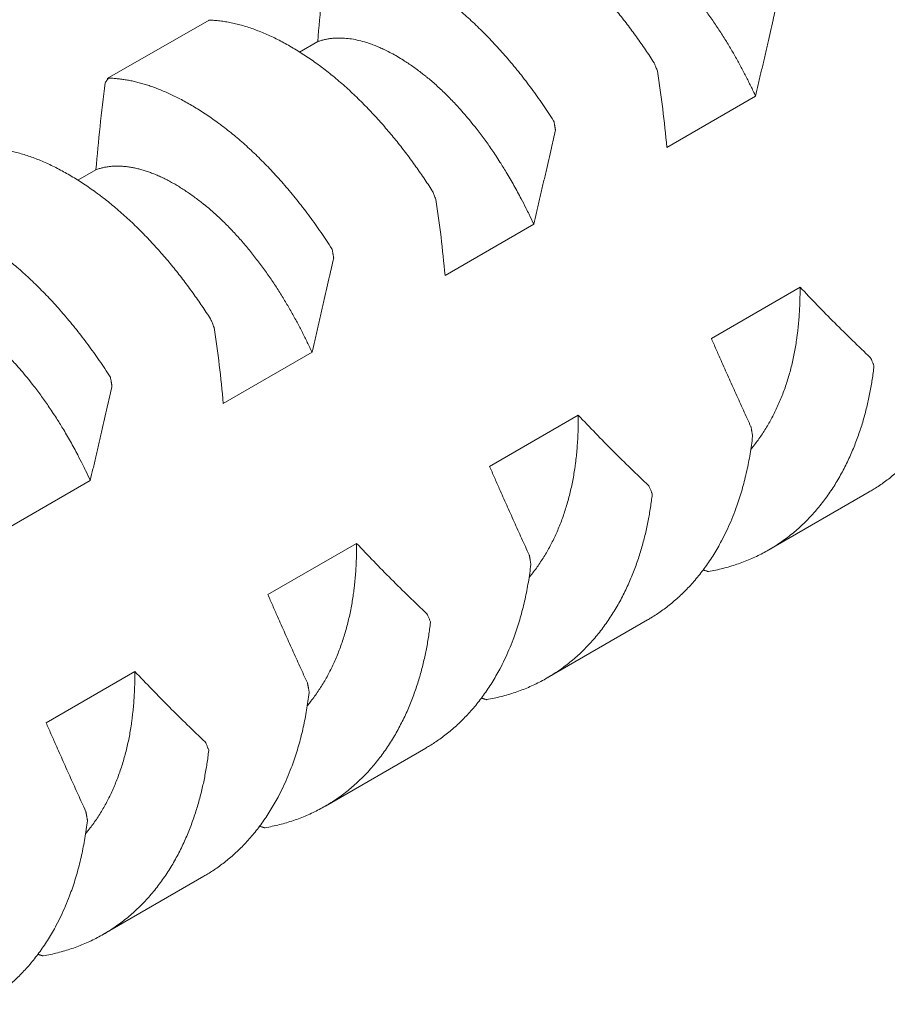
# Model space of a CAD drawing. Header units: millimetres. Extents: x 0 to 594, y 0 to 420.
# Tile 76 of 83: x 505.76 to 511.29, y 367.92 to 374.2. Entities that reach past the tile are written whole.
import ezdxf

# ---------------------------------------------------------------- set-up
doc = ezdxf.new("R2010")
doc.units = ezdxf.units.MM
doc.linetypes.add('K5LT_THIN', pattern=[0])
doc.layers.add('Системный слой', color=7, linetype='Continuous')

# ---------------------------------------------------------------- blocks, each defined once
blk = doc.blocks.new('U3')
at = {"layer": 'Системный слой', "color": 7, "linetype": 'K5LT_THIN', "lineweight": 18}
for p, q in [((506.3183, 373.8248), (506.9675, 374.1971)), ((507.6601, 374.0603), (507.5448, 373.9938)), ((509.8866, 373.3862), (510.4523, 373.7128)), ((506.2458, 373.2438), (506.1306, 373.1773)), ((508.4724, 372.5697), (509.038, 372.8963)), ((510.7363, 372.4952), (510.1706, 372.1686)), ((507.0581, 371.7532), (507.6238, 372.0798)), ((509.3221, 371.6787), (508.7564, 371.3521)), ((505.6439, 370.9367), (506.2096, 371.2633)), ((510.5372, 370.8207), (511.1773, 371.1903)), ((507.9079, 370.8622), (507.3422, 370.5356)), ((509.123, 370.0042), (509.763, 370.3738)), ((506.4937, 370.0457), (505.928, 369.7191)), ((507.7088, 369.1877), (508.3488, 369.5573)), ((506.2946, 368.3712), (506.9346, 368.7408))]:
    blk.add_line(p, q, dxfattribs=at)
for points, knots in [([(508.3818, 375.0136), (508.3931, 375.0133), (508.416, 375.0121), (508.451, 375.0087), (508.4866, 375.0037), (508.5228, 374.9971), (508.5597, 374.9888), (508.597, 374.9788), (508.6348, 374.9671), (508.673, 374.9539), (508.7115, 374.939), (508.7503, 374.9226), (508.7893, 374.9047), (508.8285, 374.8853), (508.8677, 374.8644), (508.9071, 374.842), (508.9465, 374.8183), (508.9859, 374.7933), (509.0251, 374.7671), (509.0609, 374.7419), (509.0868, 374.7229), (509.1127, 374.7036), (509.1418, 374.6812), (509.1805, 374.6499), (509.2189, 374.6174), (509.2571, 374.5838), (509.2948, 374.5491), (509.3321, 374.5135), (509.3688, 374.477), (509.4046, 374.44), (509.4397, 374.4025), (509.474, 374.3647), (509.5075, 374.3264), (509.5401, 374.2879), (509.5721, 374.249), (509.6034, 374.2097), (509.6341, 374.17), (509.6641, 374.1301), (509.6934, 374.0898), (509.7222, 374.0494), (509.7503, 374.0086), (509.7779, 373.9675), (509.796, 373.9398), (509.805, 373.9259)], [0, 0, 0, 0, 0.02634, 0.052775, 0.079301, 0.105956, 0.132697, 0.159533, 0.186399, 0.213258, 0.240091, 0.266892, 0.293663, 0.320386, 0.347081, 0.373754, 0.400414, 0.427032, 0.453584, 0.479965, 0.499737, 0.506229, 0.532478, 0.558829, 0.585011, 0.611012, 0.636668, 0.662151, 0.687116, 0.711701, 0.735673, 0.75939, 0.782546, 0.805391, 0.827824, 0.850167, 0.872198, 0.894026, 0.915535, 0.936929, 0.958083, 0.979105, 1, 1, 1, 1]), ([(509.0743, 374.8768), (509.0813, 374.8793), (509.0956, 374.884), (509.1176, 374.8897), (509.1402, 374.8942), (509.1634, 374.8973), (509.1872, 374.8993), (509.2116, 374.8999), (509.2365, 374.8992), (509.2618, 374.8973), (509.2876, 374.894), (509.3139, 374.8895), (509.3405, 374.8836), (509.3675, 374.8765), (509.3948, 374.8681), (509.4224, 374.8585), (509.4503, 374.8476), (509.4785, 374.8355), (509.5068, 374.8222), (509.5354, 374.8078), (509.564, 374.7922), (509.5928, 374.7755), (509.6215, 374.7578), (509.6503, 374.7391), (509.679, 374.7193), (509.7076, 374.6987), (509.7357, 374.6775), (509.7547, 374.6626), (509.7737, 374.6473), (509.7932, 374.6313), (509.8217, 374.6066), (509.8504, 374.5808), (509.8791, 374.5537), (509.9077, 374.5256), (509.9362, 374.4964), (509.9644, 374.4663), (509.9923, 374.4353), (510.0198, 374.4037), (510.0468, 374.3715), (510.0732, 374.3388), (510.0991, 374.3056), (510.1243, 374.2722), (510.149, 374.2384), (510.173, 374.2044), (510.1964, 374.1703), (510.219, 374.1363), (510.2409, 374.1024), (510.2619, 374.0687), (510.2823, 374.0353), (510.3018, 374.0022), (510.3208, 373.9694), (510.3391, 373.9367), (510.3568, 373.9042), (510.374, 373.8719), (510.3906, 373.8399), (510.4067, 373.808), (510.4223, 373.7763), (510.4375, 373.7446), (510.4474, 373.7234), (510.4523, 373.7128)], [0, 0, 0, 0, 0.019523, 0.039003, 0.058455, 0.077893, 0.097344, 0.116789, 0.136218, 0.15561, 0.174983, 0.194331, 0.213659, 0.232954, 0.252243, 0.271527, 0.290806, 0.310075, 0.329351, 0.348615, 0.367854, 0.387025, 0.406147, 0.425188, 0.44418, 0.463093, 0.48194, 0.49977, 0.500697, 0.519472, 0.538386, 0.557445, 0.576579, 0.595704, 0.614745, 0.6337, 0.652425, 0.670972, 0.689214, 0.70731, 0.725069, 0.742625, 0.759889, 0.777064, 0.79388, 0.810435, 0.826538, 0.842454, 0.857903, 0.873075, 0.887885, 0.902604, 0.917045, 0.931295, 0.94526, 0.959129, 0.972826, 0.986447, 1, 1, 1, 1]), ([(509.1649, 373.5563), (509.1535, 373.574), (509.1306, 373.6089), (509.0956, 373.6604), (509.06, 373.7111), (509.0238, 373.7608), (508.987, 373.8097), (508.9496, 373.8575), (508.9118, 373.9042), (508.8736, 373.9496), (508.8351, 373.9938), (508.7963, 374.0366), (508.7573, 374.078), (508.7182, 374.118), (508.6789, 374.1566), (508.6395, 374.1937), (508.6001, 374.2293), (508.5608, 374.2633), (508.5216, 374.2957), (508.4857, 374.324), (508.4598, 374.3436), (508.4339, 374.3628), (508.4049, 374.3837), (508.3662, 374.4102), (508.3277, 374.4354), (508.2896, 374.459), (508.2518, 374.4812), (508.2145, 374.5019), (508.1779, 374.521), (508.142, 374.5385), (508.1069, 374.5545), (508.0726, 374.5689), (508.0391, 374.582), (508.0065, 374.5936), (507.9745, 374.6039), (507.9432, 374.613), (507.9125, 374.6208), (507.8826, 374.6275), (507.8532, 374.633), (507.8244, 374.6374), (507.7963, 374.6407), (507.7687, 374.6429), (507.7506, 374.6438), (507.7416, 374.644)], [0, 0, 0, 0, 0.02634, 0.052775, 0.079301, 0.105956, 0.132697, 0.159533, 0.186399, 0.213258, 0.240091, 0.266892, 0.293663, 0.320386, 0.347081, 0.373754, 0.400413, 0.427032, 0.453584, 0.479964, 0.499738, 0.506229, 0.532478, 0.558829, 0.585011, 0.611012, 0.636668, 0.662151, 0.687116, 0.711701, 0.735673, 0.75939, 0.782546, 0.805391, 0.827824, 0.850167, 0.872198, 0.894026, 0.915535, 0.936929, 0.958083, 0.979105, 1, 1, 1, 1]), ([(510.4523, 373.7128), (510.458, 373.7375), (510.4667, 373.7747), (510.4783, 373.8245), (510.4871, 373.8619), (510.4958, 373.8995), (510.5045, 373.9369), (510.5131, 373.9745), (510.5218, 374.0121), (510.5333, 374.062), (510.5476, 374.1243), (510.5675, 374.2115), (510.5816, 374.2738), (510.5901, 374.3113)], [0, 0, 0, 0, 0.123718, 0.186012, 0.249454, 0.311365, 0.374222, 0.437076, 0.499829, 0.562449, 0.68732, 0.812104, 1, 1, 1, 1]), ([(506.9634, 374.1917), (506.9634, 374.1918), (506.9641, 374.1933), (506.9651, 374.1955), (506.9658, 374.1969), (506.9659, 374.1971), (506.9675, 374.1971)], [0.5459269, 0.5459269, 0.5459269, 0.5459269, 0.5612884, 0.7459785, 0.9001495, 1, 1, 1, 1]), ([(506.9675, 374.1971), (506.9789, 374.1968), (507.0018, 374.1956), (507.0368, 374.1923), (507.0724, 374.1872), (507.1086, 374.1806), (507.1454, 374.1723), (507.1828, 374.1623), (507.2206, 374.1507), (507.2588, 374.1374), (507.2973, 374.1226), (507.3361, 374.1061), (507.3751, 374.0882), (507.4142, 374.0688), (507.4535, 374.0479), (507.4929, 374.0255), (507.5323, 374.0018), (507.5717, 373.9768), (507.6108, 373.9506), (507.6467, 373.9254), (507.6726, 373.9064), (507.6985, 373.8871), (507.7276, 373.8647), (507.7662, 373.8334), (507.8047, 373.8009), (507.8429, 373.7673), (507.8806, 373.7326), (507.9179, 373.697), (507.9546, 373.6605), (507.9904, 373.6235), (508.0255, 373.586), (508.0598, 373.5482), (508.0933, 373.5099), (508.1259, 373.4714), (508.1579, 373.4325), (508.1892, 373.3932), (508.2199, 373.3535), (508.2499, 373.3136), (508.2792, 373.2734), (508.308, 373.2329), (508.3361, 373.1921), (508.3637, 373.151), (508.3818, 373.1233), (508.3908, 373.1094)], [0, 0, 0, 0, 0.02634, 0.052775, 0.079301, 0.105956, 0.132697, 0.159533, 0.186399, 0.213258, 0.240091, 0.266892, 0.293663, 0.320386, 0.347081, 0.373754, 0.400413, 0.427032, 0.453584, 0.479964, 0.499738, 0.506229, 0.532478, 0.558829, 0.585011, 0.611012, 0.636668, 0.662151, 0.687116, 0.711701, 0.735673, 0.75939, 0.782546, 0.805391, 0.827824, 0.850167, 0.872198, 0.894026, 0.915535, 0.936929, 0.958083, 0.979105, 1, 1, 1, 1]), ([(507.6601, 374.0603), (507.6671, 374.0629), (507.6815, 374.0675), (507.7037, 374.0733), (507.7265, 374.0777), (507.7498, 374.0809), (507.7744, 374.0829), (507.8014, 374.0835), (507.8354, 374.0821), (507.876, 374.0776), (507.9226, 374.0684), (507.9655, 374.0566), (508.003, 374.044), (508.0339, 374.0321), (508.063, 374.0196), (508.0945, 374.0049), (508.1295, 373.987), (508.168, 373.9654), (508.2037, 373.9436), (508.2364, 373.9223), (508.2659, 373.9021), (508.2955, 373.8807), (508.3233, 373.8597), (508.3431, 373.844), (508.363, 373.8279), (508.3849, 373.8098), (508.4146, 373.7839), (508.4441, 373.7569), (508.4734, 373.7289), (508.5026, 373.6999), (508.5316, 373.6698), (508.5634, 373.6354), (508.5978, 373.5965), (508.6345, 373.5528), (508.6673, 373.5118), (508.6963, 373.4741), (508.7215, 373.4401), (508.7462, 373.4059), (508.7708, 373.3705), (508.7962, 373.3329), (508.827, 373.2856), (508.8661, 373.2227), (508.9115, 373.1449), (508.9539, 373.0672), (508.9856, 373.0053), (509.0124, 372.9511), (509.0283, 372.9175), (509.038, 372.8963)], [0, 0, 0, 0, 0.019411, 0.038863, 0.058341, 0.077822, 0.097283, 0.118879, 0.142628, 0.177154, 0.211649, 0.246143, 0.269832, 0.291356, 0.31072, 0.330082, 0.35587, 0.381654, 0.407442, 0.426765, 0.446068, 0.465342, 0.484619, 0.499997, 0.503892, 0.523184, 0.542465, 0.561714, 0.580941, 0.600162, 0.619369, 0.638567, 0.663868, 0.688906, 0.713692, 0.731833, 0.74972, 0.767241, 0.784651, 0.803214, 0.823048, 0.853533, 0.892434, 0.93014, 0.957299, 0.973195, 1, 1, 1, 1]), ([(509.805, 373.9259), (509.8069, 373.9229), (509.8089, 373.9182), (509.8164, 373.8995), (509.8238, 373.881), (509.8274, 373.8709)], [0, 0, 0, 0, 0.3333333, 0.6666667, 0.9852483, 0.9852483, 0.9852483, 0.9852483]), ([(506.3206, 373.8208), (506.3191, 373.8187), (506.3147, 373.8124), (506.3086, 373.8037), (506.305, 373.7969)], [0.4502908, 0.4502908, 0.4502908, 0.4502908, 0.6666667, 0.985248, 0.985248, 0.985248, 0.985248]), ([(506.3274, 373.8275), (506.3255, 373.8275), (506.3242, 373.8258), (506.3214, 373.8219), (506.3206, 373.8208)], [0, 0, 0, 0, 0.3333333, 0.4502908, 0.4502908, 0.4502908, 0.4502908]), ([(507.7507, 372.7399), (507.7393, 372.7575), (507.7164, 372.7924), (507.6814, 372.8439), (507.6458, 372.8946), (507.6096, 372.9444), (507.5728, 372.9932), (507.5354, 373.041), (507.4976, 373.0877), (507.4594, 373.1331), (507.4209, 373.1773), (507.3821, 373.2201), (507.3431, 373.2615), (507.304, 373.3015), (507.2647, 373.3401), (507.2253, 373.3772), (507.1859, 373.4128), (507.1465, 373.4468), (507.1074, 373.4792), (507.0715, 373.5075), (507.0456, 373.5271), (507.0197, 373.5463), (506.9906, 373.5672), (506.952, 373.5937), (506.9135, 373.6189), (506.8753, 373.6425), (506.8376, 373.6647), (506.8003, 373.6854), (506.7636, 373.7045), (506.7278, 373.722), (506.6927, 373.738), (506.6584, 373.7524), (506.6249, 373.7655), (506.5923, 373.7771), (506.5603, 373.7874), (506.529, 373.7965), (506.4983, 373.8043), (506.4683, 373.811), (506.439, 373.8165), (506.4102, 373.8209), (506.3821, 373.8242), (506.3545, 373.8264), (506.3364, 373.8273), (506.3274, 373.8275)], [0, 0, 0, 0, 0.02634, 0.052775, 0.079301, 0.105956, 0.132697, 0.159533, 0.186399, 0.213259, 0.240091, 0.266892, 0.293663, 0.320386, 0.347081, 0.373754, 0.400414, 0.427032, 0.453584, 0.479965, 0.499738, 0.506229, 0.532478, 0.558829, 0.585011, 0.611012, 0.636668, 0.662151, 0.687116, 0.711701, 0.735673, 0.75939, 0.782546, 0.805391, 0.827824, 0.850167, 0.872198, 0.894027, 0.915535, 0.936929, 0.958083, 0.979105, 1, 1, 1, 1]), ([(509.1758, 373.4948), (509.1766, 373.4956), (509.1762, 373.4979), (509.1755, 373.5021), (509.1747, 373.5074), (509.1737, 373.5129), (509.1729, 373.5178), (509.1721, 373.5225), (509.1712, 373.5276), (509.1701, 373.5342), (509.1686, 373.5424), (509.1673, 373.5495), (509.1667, 373.5531), (509.1665, 373.5538), (509.1649, 373.5563)], [0.0207324, 0.0207324, 0.0207324, 0.0207324, 0.0428739, 0.0907083, 0.1467342, 0.1992071, 0.2507108, 0.2970718, 0.3612265, 0.4410512, 0.5612899, 0.7459802, 0.9001507, 1, 1, 1, 1]), ([(509.038, 372.8963), (509.0438, 372.921), (509.0525, 372.9582), (509.0641, 373.008), (509.0728, 373.0454), (509.0816, 373.083), (509.0902, 373.1204), (509.0989, 373.158), (509.1076, 373.1956), (509.1191, 373.2455), (509.1333, 373.3078), (509.1532, 373.395), (509.1674, 373.4573), (509.1758, 373.4948)], [0, 0, 0, 0, 0.123718, 0.186012, 0.249454, 0.311365, 0.374222, 0.437076, 0.499829, 0.562449, 0.68732, 0.812104, 1, 1, 1, 1]), ([(505.5533, 373.3806), (505.5647, 373.3803), (505.5876, 373.3791), (505.6226, 373.3758), (505.6582, 373.3708), (505.6944, 373.3641), (505.7312, 373.3558), (505.7686, 373.3458), (505.8064, 373.3342), (505.8446, 373.3209), (505.8831, 373.3061), (505.9219, 373.2896), (505.9609, 373.2717), (506, 373.2523), (506.0393, 373.2314), (506.0787, 373.209), (506.1181, 373.1853), (506.1574, 373.1603), (506.1966, 373.1341), (506.2325, 373.1089), (506.2584, 373.0899), (506.2843, 373.0706), (506.3133, 373.0482), (506.352, 373.0169), (506.3905, 372.9844), (506.4286, 372.9508), (506.4664, 372.9161), (506.5037, 372.8805), (506.5404, 372.844), (506.5762, 372.807), (506.6113, 372.7695), (506.6456, 372.7317), (506.6791, 372.6934), (506.7117, 372.6549), (506.7437, 372.616), (506.775, 372.5767), (506.8057, 372.537), (506.8356, 372.4971), (506.865, 372.4569), (506.8938, 372.4164), (506.9219, 372.3756), (506.9495, 372.3345), (506.9676, 372.3068), (506.9766, 372.2929)], [0, 0, 0, 0, 0.02634, 0.052775, 0.079301, 0.105956, 0.132697, 0.159533, 0.186399, 0.213258, 0.240091, 0.266892, 0.293663, 0.320386, 0.347081, 0.373754, 0.400414, 0.427032, 0.453584, 0.479965, 0.499738, 0.506229, 0.532478, 0.558829, 0.585011, 0.611012, 0.636668, 0.662151, 0.687116, 0.711701, 0.735673, 0.75939, 0.782546, 0.805391, 0.827824, 0.850167, 0.872198, 0.894026, 0.915535, 0.936929, 0.958083, 0.979105, 1, 1, 1, 1]), ([(506.2458, 373.2438), (506.2529, 373.2464), (506.2671, 373.251), (506.2892, 373.2567), (506.3118, 373.2612), (506.335, 373.2644), (506.3588, 373.2663), (506.3832, 373.2669), (506.408, 373.2662), (506.4334, 373.2643), (506.4592, 373.261), (506.4854, 373.2565), (506.5121, 373.2506), (506.539, 373.2435), (506.5664, 373.2351), (506.594, 373.2255), (506.6219, 373.2146), (506.6501, 373.2025), (506.6784, 373.1893), (506.707, 373.1748), (506.7356, 373.1592), (506.7643, 373.1425), (506.7931, 373.1248), (506.8218, 373.1061), (506.8506, 373.0864), (506.8792, 373.0657), (506.9073, 373.0445), (506.9263, 373.0296), (506.9453, 373.0143), (506.9648, 372.9983), (506.9933, 372.9736), (507.022, 372.9478), (507.0506, 372.9207), (507.0793, 372.8926), (507.1077, 372.8634), (507.136, 372.8333), (507.1639, 372.8023), (507.1914, 372.7707), (507.2184, 372.7385), (507.2448, 372.7058), (507.2706, 372.6726), (507.2959, 372.6392), (507.3205, 372.6054), (507.3446, 372.5714), (507.368, 372.5373), (507.3906, 372.5033), (507.4124, 372.4694), (507.4335, 372.4357), (507.4538, 372.4023), (507.4734, 372.3692), (507.4923, 372.3364), (507.5106, 372.3037), (507.5284, 372.2712), (507.5456, 372.2389), (507.5622, 372.2069), (507.5782, 372.175), (507.5939, 372.1433), (507.6091, 372.1116), (507.619, 372.0904), (507.6238, 372.0798)], [0, 0, 0, 0, 0.019523, 0.039003, 0.058455, 0.077893, 0.097344, 0.116789, 0.136218, 0.15561, 0.174983, 0.194331, 0.213659, 0.232954, 0.252243, 0.271527, 0.290806, 0.310075, 0.329351, 0.348615, 0.367854, 0.387025, 0.406147, 0.425188, 0.44418, 0.463093, 0.48194, 0.49977, 0.500697, 0.519472, 0.538386, 0.557445, 0.576579, 0.595704, 0.614745, 0.6337, 0.652425, 0.670972, 0.689214, 0.70731, 0.725069, 0.742625, 0.759889, 0.777064, 0.79388, 0.810435, 0.826538, 0.842454, 0.857903, 0.873075, 0.887885, 0.902604, 0.917045, 0.931295, 0.94526, 0.959129, 0.972826, 0.986447, 1, 1, 1, 1]), ([(508.3908, 373.1094), (508.3927, 373.1064), (508.3946, 373.1017), (508.4022, 373.083), (508.4096, 373.0645), (508.4132, 373.0545)], [0, 0, 0, 0, 0.3333333, 0.6666667, 0.9852484, 0.9852484, 0.9852484, 0.9852484]), ([(506.3364, 371.9234), (506.3251, 371.941), (506.3022, 371.9759), (506.2672, 372.0274), (506.2316, 372.0781), (506.1954, 372.1279), (506.1585, 372.1767), (506.1212, 372.2245), (506.0834, 372.2712), (506.0452, 372.3166), (506.0067, 372.3608), (505.9679, 372.4036), (505.9289, 372.445), (505.8897, 372.485), (505.8505, 372.5236), (505.8111, 372.5607), (505.7717, 372.5963), (505.7323, 372.6303), (505.6931, 372.6627), (505.6573, 372.691), (505.6314, 372.7106), (505.6055, 372.7298), (505.5764, 372.7507), (505.5377, 372.7772), (505.4993, 372.8024), (505.4611, 372.826), (505.4234, 372.8482), (505.3861, 372.8689), (505.3494, 372.888), (505.3136, 372.9055), (505.2785, 372.9215), (505.2442, 372.9359), (505.2107, 372.949), (505.1781, 372.9606), (505.1461, 372.9709), (505.1148, 372.98), (505.0841, 372.9878), (505.0541, 372.9945), (505.0248, 373), (504.996, 373.0044), (504.9679, 373.0077), (504.9403, 373.0099), (504.9222, 373.0108), (504.9132, 373.011)], [0, 0, 0, 0, 0.02634, 0.052775, 0.079301, 0.105956, 0.132697, 0.159533, 0.186399, 0.213258, 0.240091, 0.266892, 0.293663, 0.320386, 0.347081, 0.373754, 0.400413, 0.427032, 0.453584, 0.479964, 0.499738, 0.506229, 0.532478, 0.558829, 0.585011, 0.611012, 0.636668, 0.662151, 0.687116, 0.711701, 0.735673, 0.75939, 0.782546, 0.805391, 0.827824, 0.850167, 0.872198, 0.894026, 0.915535, 0.936929, 0.958083, 0.979105, 1, 1, 1, 1]), ([(507.7616, 372.6783), (507.7624, 372.6791), (507.762, 372.6814), (507.7613, 372.6856), (507.7605, 372.6909), (507.7595, 372.6964), (507.7587, 372.7013), (507.7579, 372.706), (507.757, 372.7111), (507.7558, 372.7177), (507.7544, 372.7259), (507.7531, 372.733), (507.7524, 372.7366), (507.7523, 372.7373), (507.7507, 372.7399)], [0.0207323, 0.0207323, 0.0207323, 0.0207323, 0.0428738, 0.090708, 0.1467337, 0.1992064, 0.2507099, 0.2970707, 0.361225, 0.4410493, 0.5612873, 0.7459773, 0.9001486, 1, 1, 1, 1]), ([(507.6238, 372.0798), (507.6296, 372.1045), (507.6383, 372.1417), (507.6499, 372.1915), (507.6586, 372.2289), (507.6674, 372.2665), (507.676, 372.3039), (507.6847, 372.3415), (507.6934, 372.3791), (507.7049, 372.429), (507.7191, 372.4913), (507.739, 372.5785), (507.7532, 372.6408), (507.7616, 372.6783)], [0, 0, 0, 0, 0.123718, 0.186012, 0.249454, 0.311365, 0.374222, 0.437076, 0.499829, 0.562449, 0.68732, 0.812104, 1, 1, 1, 1]), ([(510.7363, 372.4952), (510.7364, 372.4786), (510.7363, 372.4458), (510.7352, 372.3971), (510.733, 372.3494), (510.73, 372.3027), (510.7261, 372.2573), (510.722, 372.2184), (510.7183, 372.1892), (510.7144, 372.1603), (510.7092, 372.126), (510.7016, 372.0831), (510.6929, 372.0405), (510.6832, 371.9982), (510.6724, 371.9563), (510.6604, 371.9149), (510.6474, 371.874), (510.6333, 371.8338), (510.6182, 371.7943), (510.6021, 371.7557), (510.585, 371.718), (510.5669, 371.6812), (510.5479, 371.6454), (510.528, 371.6107), (510.5073, 371.577), (510.4856, 371.5444), (510.4632, 371.5128), (510.442, 371.4852), (510.4282, 371.4683), (510.4224, 371.4613)], [0, 0, 0, 0, 0.0203909, 0.0406136, 0.0606482, 0.0803478, 0.0997845, 0.1189127, 0.1306786, 0.1379115, 0.1569537, 0.1761257, 0.1954431, 0.2148512, 0.23438, 0.2539811, 0.2736428, 0.2933116, 0.3129434, 0.3325294, 0.3520452, 0.371509, 0.3908925, 0.4102424, 0.4295413, 0.448809, 0.4680321, 0.4872502, 0.5011568, 0.5011568, 0.5011568, 0.5011568]), ([(504.8316, 372.4273), (504.8387, 372.4299), (504.8531, 372.4345), (504.8753, 372.4403), (504.898, 372.4447), (504.9213, 372.4479), (504.946, 372.4499), (504.973, 372.4505), (505.007, 372.4491), (505.0476, 372.4446), (505.0942, 372.4354), (505.137, 372.4237), (505.1746, 372.411), (505.2054, 372.3991), (505.2346, 372.3866), (505.266, 372.3719), (505.301, 372.354), (505.3396, 372.3324), (505.3753, 372.3106), (505.408, 372.2894), (505.4375, 372.2691), (505.4671, 372.2477), (505.4948, 372.2267), (505.5147, 372.211), (505.5346, 372.195), (505.5565, 372.1768), (505.5861, 372.1509), (505.6157, 372.1239), (505.645, 372.0959), (505.6742, 372.0669), (505.7031, 372.0368), (505.7349, 372.0024), (505.7693, 371.9635), (505.8061, 371.9198), (505.8389, 371.8788), (505.8679, 371.8411), (505.8931, 371.8071), (505.9177, 371.7729), (505.9424, 371.7376), (505.9677, 371.6999), (505.9986, 371.6526), (506.0377, 371.5897), (506.0831, 371.5119), (506.1255, 371.4342), (506.1572, 371.3723), (506.1839, 371.3181), (506.1998, 371.2846), (506.2096, 371.2633)], [0, 0, 0, 0, 0.019411, 0.038863, 0.058341, 0.077822, 0.097283, 0.118879, 0.142628, 0.177154, 0.211649, 0.246143, 0.269832, 0.291356, 0.31072, 0.330082, 0.35587, 0.381654, 0.407442, 0.426765, 0.446068, 0.465342, 0.484619, 0.499997, 0.503892, 0.523184, 0.542465, 0.561714, 0.580941, 0.600162, 0.619369, 0.638567, 0.663868, 0.688906, 0.713692, 0.731833, 0.74972, 0.767241, 0.784651, 0.803214, 0.823048, 0.853533, 0.892434, 0.93014, 0.957299, 0.973195, 1, 1, 1, 1]), ([(511.8477, 372.3604), (511.8456, 372.3416), (511.8408, 372.3043), (511.8322, 372.2488), (511.8223, 372.1939), (511.8111, 372.1398), (511.7985, 372.0864), (511.7845, 372.0337), (511.7691, 371.982), (511.7525, 371.9312), (511.7325, 371.8759), (511.7087, 371.8167), (511.6805, 371.7542), (511.6526, 371.6989), (511.6257, 371.6504), (511.6004, 371.6081), (511.574, 371.5672), (511.5465, 371.5277), (511.5181, 371.4898), (511.4888, 371.4536), (511.4587, 371.4191), (511.428, 371.3862), (511.3967, 371.3551), (511.3649, 371.3258), (511.3327, 371.2981), (511.3002, 371.2722), (511.2674, 371.248), (511.2347, 371.2255), (511.2046, 371.2064), (511.1854, 371.195), (511.1773, 371.1903)], [0, 0, 0, 0, 0.0273479, 0.0546132, 0.0818229, 0.1089974, 0.136186, 0.1633567, 0.1905029, 0.2175968, 0.2446688, 0.2806774, 0.3166162, 0.3524805, 0.3793091, 0.4060938, 0.4328036, 0.4594889, 0.4860263, 0.512426, 0.5385629, 0.5645845, 0.5902876, 0.6157869, 0.6409694, 0.6660409, 0.6906406, 0.7148832, 0.7385524, 0.7559244, 0.7559244, 0.7559244, 0.7559244]), ([(506.9766, 372.2929), (506.9785, 372.2899), (506.9804, 372.2852), (506.988, 372.2665), (506.9954, 372.248), (506.999, 372.238)], [0, 0, 0, 0, 0.3333333, 0.6666667, 0.9852483, 0.9852483, 0.9852483, 0.9852483]), ([(510.1706, 372.1686), (510.1808, 372.1452), (510.2014, 372.0984), (510.2376, 372.0162), (510.2795, 371.9222), (510.3269, 371.8165), (510.3746, 371.7109), (510.4067, 371.6406), (510.4228, 371.6053)], [0, 0, 0, 0, 0.124073, 0.24903, 0.437214, 0.624852, 0.812078, 1, 1, 1, 1]), ([(511.2076, 371.9908), (511.208, 371.994), (511.2062, 371.9983), (511.1998, 372.0139), (511.1925, 372.0312), (511.1879, 372.0418), (511.1854, 372.0456)], [0, 0, 0, 0, 0.3180849, 0.6361699, 0.8583921, 0.9852369, 0.9852369, 0.9852369, 0.9852369]), ([(510.5371, 370.8207), (510.5495, 370.8278), (510.5742, 370.8427), (510.6108, 370.8668), (510.6471, 370.8927), (510.6828, 370.9205), (510.7177, 370.9499), (510.7519, 370.9811), (510.7852, 371.0138), (510.8174, 371.0481), (510.8484, 371.0837), (510.8781, 371.1205), (510.9066, 371.1585), (510.9337, 371.1973), (510.9594, 371.2371), (510.9837, 371.2775), (511.0067, 371.3187), (511.0283, 371.3604), (511.0485, 371.4026), (511.0673, 371.4449), (511.0848, 371.4873), (511.1009, 371.5296), (511.1158, 371.5719), (511.1294, 371.614), (511.142, 371.656), (511.1534, 371.698), (511.1639, 371.74), (511.1734, 371.7819), (511.182, 371.8237), (511.1897, 371.8655), (511.1965, 371.9072), (511.2025, 371.9489), (511.206, 371.9769), (511.2076, 371.9908)], [0.2437969, 0.2437969, 0.2437969, 0.2437969, 0.2698818, 0.2966667, 0.3237153, 0.3509673, 0.3783815, 0.4058262, 0.4332216, 0.4605283, 0.4875883, 0.514442, 0.5409384, 0.5672667, 0.5931799, 0.6188258, 0.6440769, 0.6692083, 0.6938626, 0.7181535, 0.74182, 0.7652276, 0.7880287, 0.8104719, 0.8324304, 0.8542613, 0.8757323, 0.8969767, 0.9178787, 0.9386677, 0.9592261, 0.9796666, 1, 1, 1, 1]), ([(506.3474, 371.8618), (506.3482, 371.8626), (506.3478, 371.8649), (506.3471, 371.8692), (506.3462, 371.8744), (506.3453, 371.8799), (506.3445, 371.8848), (506.3437, 371.8895), (506.3428, 371.8946), (506.3416, 371.9012), (506.3402, 371.9094), (506.3389, 371.9165), (506.3382, 371.9201), (506.3381, 371.9208), (506.3364, 371.9234)], [0.0207324, 0.0207324, 0.0207324, 0.0207324, 0.0428739, 0.0907082, 0.1467341, 0.199207, 0.2507107, 0.2970716, 0.3612263, 0.441051, 0.5612896, 0.7459799, 0.9001505, 1, 1, 1, 1]), ([(506.2096, 371.2633), (506.2154, 371.288), (506.2241, 371.3252), (506.2357, 371.375), (506.2444, 371.4124), (506.2531, 371.45), (506.2618, 371.4874), (506.2705, 371.525), (506.2792, 371.5626), (506.2906, 371.6125), (506.3049, 371.6748), (506.3248, 371.762), (506.339, 371.8243), (506.3474, 371.8618)], [0, 0, 0, 0, 0.123718, 0.186012, 0.249454, 0.311365, 0.374222, 0.437076, 0.499829, 0.562449, 0.68732, 0.812104, 1, 1, 1, 1]), ([(509.3221, 371.6787), (509.3222, 371.6625), (509.3221, 371.6304), (509.321, 371.5827), (509.319, 371.5354), (509.316, 371.4885), (509.312, 371.4422), (509.3078, 371.4025), (509.3041, 371.3723), (509.3, 371.3424), (509.2946, 371.3068), (509.2867, 371.2629), (509.2778, 371.2196), (509.2678, 371.1769), (509.2568, 371.1349), (509.2448, 371.0937), (509.2317, 371.0532), (509.2177, 371.0135), (509.2027, 370.9746), (509.1867, 370.9366), (509.1698, 370.8994), (509.1519, 370.8631), (509.1331, 370.8278), (509.1134, 370.7934), (509.0928, 370.7601), (509.0713, 370.7277), (509.0489, 370.6963), (509.0278, 370.6688), (509.0141, 370.6518), (509.0082, 370.6448)], [0, 0, 0, 0, 0.019558, 0.0390946, 0.0586191, 0.0781488, 0.0977107, 0.1172669, 0.128998, 0.1367668, 0.1562435, 0.1757236, 0.1952307, 0.214754, 0.2342778, 0.2537872, 0.2732779, 0.2927642, 0.3122531, 0.3317426, 0.3512149, 0.370679, 0.3901365, 0.4095889, 0.4290163, 0.4484323, 0.4678395, 0.4872414, 0.5013428, 0.5013428, 0.5013428, 0.5013428]), ([(510.4228, 371.6053), (510.4235, 371.6046), (510.4239, 371.6023), (510.4247, 371.5981), (510.4257, 371.5929), (510.4267, 371.5874), (510.4275, 371.5825), (510.4284, 371.5779), (510.4293, 371.5728), (510.4305, 371.5663), (510.4319, 371.5581), (510.4331, 371.551), (510.4337, 371.5473), (510.4339, 371.5467), (510.4335, 371.5439)], [0.0207443, 0.0207443, 0.0207443, 0.0207443, 0.0428983, 0.0907386, 0.1467586, 0.1992143, 0.2507963, 0.2972685, 0.3609843, 0.4401071, 0.559579, 0.7441904, 0.8989786, 1, 1, 1, 1]), ([(510.4335, 371.5439), (510.4314, 371.5251), (510.4266, 371.4878), (510.418, 371.4323), (510.4081, 371.3774), (510.3969, 371.3233), (510.3842, 371.2699), (510.3703, 371.2172), (510.3549, 371.1655), (510.3383, 371.1147), (510.3183, 371.0594), (510.2945, 371.0002), (510.2663, 370.9377), (510.2384, 370.8824), (510.2115, 370.8339), (510.1862, 370.7916), (510.1598, 370.7507), (510.1323, 370.7112), (510.1038, 370.6733), (510.0746, 370.6371), (510.0445, 370.6026), (510.0138, 370.5698), (509.9825, 370.5386), (509.9507, 370.5093), (509.9185, 370.4816), (509.886, 370.4557), (509.8532, 370.4315), (509.8205, 370.409), (509.7904, 370.3899), (509.7712, 370.3785), (509.763, 370.3738)], [0, 0, 0, 0, 0.0273479, 0.0546132, 0.0818229, 0.1089974, 0.136186, 0.1633566, 0.1905029, 0.2175968, 0.2446688, 0.2806773, 0.3166161, 0.3524804, 0.379309, 0.4060938, 0.4328035, 0.4594889, 0.4860263, 0.512426, 0.5385628, 0.5645844, 0.5902876, 0.6157868, 0.6409693, 0.6660409, 0.6906406, 0.7148832, 0.7385524, 0.7559243, 0.7559243, 0.7559243, 0.7559243]), ([(508.7564, 371.3521), (508.7666, 371.3287), (508.7871, 371.2819), (508.8234, 371.1997), (508.8653, 371.1057), (508.9127, 371), (508.9604, 370.8944), (508.9925, 370.8241), (509.0086, 370.7888)], [0, 0, 0, 0, 0.124073, 0.24903, 0.437214, 0.624852, 0.812078, 1, 1, 1, 1]), ([(509.7934, 371.1743), (509.7938, 371.1775), (509.792, 371.1818), (509.7856, 371.1974), (509.7783, 371.2147), (509.7737, 371.2253), (509.7712, 371.2292)], [0, 0, 0, 0, 0.3181006, 0.6362012, 0.8584234, 0.9852372, 0.9852372, 0.9852372, 0.9852372]), ([(509.1229, 370.0042), (509.1353, 370.0113), (509.16, 370.0262), (509.1966, 370.0503), (509.2328, 370.0763), (509.2685, 370.104), (509.3035, 370.1334), (509.3377, 370.1646), (509.371, 370.1973), (509.4032, 370.2316), (509.4342, 370.2672), (509.4639, 370.304), (509.4924, 370.342), (509.5195, 370.3808), (509.5452, 370.4206), (509.5695, 370.461), (509.5925, 370.5022), (509.6141, 370.5439), (509.6343, 370.5861), (509.6531, 370.6284), (509.6706, 370.6708), (509.6867, 370.7131), (509.7016, 370.7554), (509.7152, 370.7975), (509.7277, 370.8395), (509.7392, 370.8815), (509.7497, 370.9235), (509.7592, 370.9654), (509.7678, 371.0072), (509.7755, 371.049), (509.7823, 371.0907), (509.7883, 371.1325), (509.7918, 371.1604), (509.7934, 371.1743)], [0.2437968, 0.2437968, 0.2437968, 0.2437968, 0.2698818, 0.2966666, 0.3237152, 0.3509672, 0.3783814, 0.4058261, 0.4332216, 0.4605283, 0.4875882, 0.5144419, 0.5409383, 0.5672666, 0.5931798, 0.6188257, 0.6440768, 0.6692083, 0.6938625, 0.7181534, 0.7418199, 0.7652275, 0.7880286, 0.8104719, 0.8324304, 0.8542612, 0.8757323, 0.8969767, 0.9178787, 0.9386676, 0.9592261, 0.9796666, 1, 1, 1, 1]), ([(507.9079, 370.8622), (507.908, 370.8456), (507.9079, 370.8128), (507.9067, 370.7641), (507.9046, 370.7164), (507.9016, 370.6697), (507.8977, 370.6243), (507.8935, 370.5854), (507.8899, 370.5562), (507.886, 370.5273), (507.8808, 370.493), (507.8732, 370.4501), (507.8645, 370.4075), (507.8548, 370.3652), (507.8439, 370.3233), (507.832, 370.2819), (507.819, 370.241), (507.8049, 370.2008), (507.7898, 370.1613), (507.7737, 370.1227), (507.7566, 370.085), (507.7385, 370.0482), (507.7195, 370.0124), (507.6996, 369.9777), (507.6788, 369.944), (507.6572, 369.9114), (507.6347, 369.8798), (507.6136, 369.8522), (507.5998, 369.8353), (507.594, 369.8283)], [0, 0, 0, 0, 0.0203909, 0.0406136, 0.0606482, 0.0803478, 0.0997845, 0.1189127, 0.1306786, 0.1379115, 0.1569537, 0.1761257, 0.1954431, 0.2148512, 0.23438, 0.2539811, 0.2736428, 0.2933116, 0.3129434, 0.3325294, 0.3520452, 0.371509, 0.3908925, 0.4102424, 0.4295413, 0.448809, 0.4680321, 0.4872502, 0.5011568, 0.5011568, 0.5011568, 0.5011568]), ([(509.0086, 370.7888), (509.0093, 370.7881), (509.0097, 370.7858), (509.0105, 370.7816), (509.0114, 370.7764), (509.0125, 370.7709), (509.0133, 370.766), (509.0142, 370.7614), (509.0151, 370.7563), (509.0162, 370.7498), (509.0177, 370.7416), (509.0189, 370.7345), (509.0195, 370.7308), (509.0196, 370.7302), (509.0193, 370.7274)], [0.0207445, 0.0207445, 0.0207445, 0.0207445, 0.0428986, 0.0907392, 0.1467596, 0.1992156, 0.2507979, 0.2972704, 0.3609865, 0.4401098, 0.5595825, 0.7441944, 0.8989816, 1, 1, 1, 1]), ([(510.1524, 370.6827), (510.168, 370.6855), (510.1991, 370.6915), (510.2448, 370.7022), (510.2896, 370.7145), (510.3335, 370.7284), (510.3763, 370.7439), (510.418, 370.7608), (510.4586, 370.7791), (510.4984, 370.799), (510.5242, 370.8133), (510.5371, 370.8207)], [0, 0, 0, 0, 0.0271172, 0.0543051, 0.0815275, 0.1087174, 0.1358386, 0.1628457, 0.1897707, 0.2165683, 0.2437969, 0.2437969, 0.2437969, 0.2437969]), ([(509.0193, 370.7274), (509.0171, 370.7086), (509.0123, 370.6713), (509.0038, 370.6158), (508.9939, 370.5609), (508.9826, 370.5068), (508.97, 370.4534), (508.956, 370.4007), (508.9407, 370.349), (508.9241, 370.2982), (508.9041, 370.2429), (508.8803, 370.1837), (508.852, 370.1212), (508.8242, 370.0659), (508.7973, 370.0174), (508.772, 369.9751), (508.7455, 369.9342), (508.7181, 369.8947), (508.6896, 369.8568), (508.6604, 369.8206), (508.6303, 369.7861), (508.5996, 369.7533), (508.5683, 369.7221), (508.5365, 369.6928), (508.5043, 369.6651), (508.4718, 369.6392), (508.439, 369.615), (508.4063, 369.5925), (508.3762, 369.5734), (508.357, 369.562), (508.3488, 369.5573)], [0, 0, 0, 0, 0.0273479, 0.0546133, 0.0818229, 0.1089974, 0.136186, 0.1633567, 0.1905029, 0.2175968, 0.2446688, 0.2806774, 0.3166162, 0.3524805, 0.3793091, 0.4060938, 0.4328036, 0.4594889, 0.4860263, 0.512426, 0.5385629, 0.5645845, 0.5902876, 0.6157869, 0.6409694, 0.6660409, 0.6906406, 0.7148832, 0.7385524, 0.7559244, 0.7559244, 0.7559244, 0.7559244]), ([(510.1174, 370.6915), (510.1177, 370.6934), (510.1195, 370.6927), (510.1229, 370.6916), (510.1273, 370.69), (510.133, 370.6881), (510.1401, 370.6857), (510.1464, 370.6836), (510.1496, 370.6825), (510.1501, 370.6823), (510.1524, 370.6827)], [0.2301071, 0.2301071, 0.2301071, 0.2301071, 0.2515197, 0.2981231, 0.362147, 0.4416691, 0.5610329, 0.7440875, 0.8981939, 1, 1, 1, 1]), ([(507.3422, 370.5356), (507.3524, 370.5123), (507.3729, 370.4654), (507.4092, 370.3832), (507.451, 370.2892), (507.4985, 370.1835), (507.5462, 370.0779), (507.5783, 370.0076), (507.5943, 369.9723)], [0, 0, 0, 0, 0.124073, 0.24903, 0.437214, 0.624852, 0.812078, 1, 1, 1, 1]), ([(508.3792, 370.3578), (508.3796, 370.361), (508.3778, 370.3653), (508.3714, 370.3809), (508.364, 370.3982), (508.3595, 370.4088), (508.357, 370.4127)], [0, 0, 0, 0, 0.3180841, 0.6361683, 0.8583905, 0.9852369, 0.9852369, 0.9852369, 0.9852369]), ([(507.7087, 369.1877), (507.721, 369.1948), (507.7458, 369.2098), (507.7824, 369.2338), (507.8186, 369.2598), (507.8543, 369.2875), (507.8893, 369.3169), (507.9235, 369.3481), (507.9567, 369.3808), (507.9889, 369.4151), (508.02, 369.4507), (508.0497, 369.4875), (508.0782, 369.5255), (508.1053, 369.5643), (508.131, 369.6041), (508.1553, 369.6446), (508.1782, 369.6857), (508.1998, 369.7274), (508.2201, 369.7696), (508.2389, 369.8119), (508.2564, 369.8543), (508.2725, 369.8966), (508.2874, 369.9389), (508.301, 369.981), (508.3135, 370.023), (508.325, 370.065), (508.3355, 370.107), (508.345, 370.1489), (508.3536, 370.1907), (508.3612, 370.2325), (508.3681, 370.2742), (508.3741, 370.316), (508.3776, 370.3439), (508.3792, 370.3578)], [0.2437969, 0.2437969, 0.2437969, 0.2437969, 0.2698818, 0.2966667, 0.3237153, 0.3509673, 0.3783814, 0.4058261, 0.4332216, 0.4605283, 0.4875883, 0.514442, 0.5409384, 0.5672667, 0.5931799, 0.6188258, 0.6440769, 0.6692083, 0.6938626, 0.7181535, 0.74182, 0.7652276, 0.7880286, 0.8104719, 0.8324304, 0.8542613, 0.8757323, 0.8969767, 0.9178787, 0.9386677, 0.9592261, 0.9796666, 1, 1, 1, 1]), ([(506.4937, 370.0457), (506.4938, 370.0291), (506.4937, 369.9963), (506.4925, 369.9476), (506.4904, 369.8999), (506.4874, 369.8532), (506.4835, 369.8078), (506.4793, 369.7689), (506.4757, 369.7397), (506.4718, 369.7108), (506.4666, 369.6765), (506.459, 369.6336), (506.4503, 369.591), (506.4405, 369.5487), (506.4297, 369.5068), (506.4178, 369.4654), (506.4048, 369.4245), (506.3907, 369.3843), (506.3756, 369.3448), (506.3595, 369.3062), (506.3424, 369.2685), (506.3243, 369.2317), (506.3053, 369.1959), (506.2854, 369.1612), (506.2646, 369.1275), (506.243, 369.0949), (506.2205, 369.0633), (506.1994, 369.0357), (506.1856, 369.0188), (506.1798, 369.0118)], [0, 0, 0, 0, 0.0203909, 0.0406136, 0.0606482, 0.0803478, 0.0997844, 0.1189127, 0.1306786, 0.1379115, 0.1569537, 0.1761256, 0.195443, 0.2148512, 0.23438, 0.253981, 0.2736428, 0.2933115, 0.3129433, 0.3325294, 0.3520452, 0.3715089, 0.3908925, 0.4102424, 0.4295413, 0.4488089, 0.4680321, 0.4872502, 0.5011568, 0.5011568, 0.5011568, 0.5011568]), ([(507.5943, 369.9723), (507.5951, 369.9716), (507.5955, 369.9693), (507.5963, 369.9651), (507.5972, 369.9599), (507.5982, 369.9544), (507.5991, 369.9495), (507.6, 369.9449), (507.6009, 369.9398), (507.602, 369.9333), (507.6035, 369.9251), (507.6047, 369.918), (507.6053, 369.9143), (507.6054, 369.9137), (507.6051, 369.9109)], [0.0207444, 0.0207444, 0.0207444, 0.0207444, 0.0428983, 0.0907387, 0.1467587, 0.1992144, 0.2507964, 0.2972686, 0.3609844, 0.4401073, 0.5595793, 0.7441908, 0.898979, 1, 1, 1, 1]), ([(508.7382, 369.8662), (508.7538, 369.869), (508.7849, 369.875), (508.8306, 369.8857), (508.8754, 369.898), (508.9193, 369.9119), (508.9621, 369.9274), (509.0038, 369.9443), (509.0444, 369.9626), (509.0842, 369.9825), (509.11, 369.9968), (509.1229, 370.0042)], [0, 0, 0, 0, 0.0271172, 0.0543051, 0.0815275, 0.1087174, 0.1358386, 0.1628456, 0.1897707, 0.2165683, 0.2437968, 0.2437968, 0.2437968, 0.2437968]), ([(507.6051, 369.9109), (507.6029, 369.8921), (507.5981, 369.8548), (507.5896, 369.7993), (507.5797, 369.7444), (507.5684, 369.6903), (507.5558, 369.6369), (507.5418, 369.5842), (507.5265, 369.5325), (507.5098, 369.4817), (507.4899, 369.4264), (507.4661, 369.3672), (507.4378, 369.3047), (507.41, 369.2494), (507.3831, 369.2009), (507.3578, 369.1586), (507.3313, 369.1177), (507.3039, 369.0782), (507.2754, 369.0403), (507.2461, 369.0041), (507.2161, 368.9696), (507.1854, 368.9368), (507.1541, 368.9056), (507.1223, 368.8763), (507.0901, 368.8487), (507.0575, 368.8227), (507.0248, 368.7985), (506.992, 368.776), (506.962, 368.7569), (506.9428, 368.7455), (506.9346, 368.7408)], [0, 0, 0, 0, 0.0273479, 0.0546132, 0.0818229, 0.1089974, 0.136186, 0.1633566, 0.1905029, 0.2175968, 0.2446688, 0.2806773, 0.3166161, 0.3524804, 0.379309, 0.4060938, 0.4328035, 0.4594889, 0.4860263, 0.512426, 0.5385628, 0.5645844, 0.5902876, 0.6157868, 0.6409693, 0.6660409, 0.6906406, 0.7148832, 0.7385524, 0.7559243, 0.7559243, 0.7559243, 0.7559243]), ([(508.7032, 369.875), (508.7035, 369.8769), (508.7053, 369.8762), (508.7086, 369.8751), (508.7131, 369.8735), (508.7188, 369.8716), (508.7259, 369.8692), (508.7321, 369.8671), (508.7354, 369.866), (508.7359, 369.8658), (508.7382, 369.8662)], [0.2301052, 0.2301052, 0.2301052, 0.2301052, 0.2515189, 0.2981222, 0.3621456, 0.4416672, 0.56103, 0.7440837, 0.898191, 1, 1, 1, 1]), ([(505.928, 369.7191), (505.9382, 369.6958), (505.9587, 369.6489), (505.995, 369.5667), (506.0368, 369.4727), (506.0843, 369.367), (506.132, 369.2614), (506.164, 369.1911), (506.1801, 369.1558)], [0, 0, 0, 0, 0.124073, 0.24903, 0.437214, 0.624852, 0.812078, 1, 1, 1, 1]), ([(506.965, 369.5413), (506.9654, 369.5445), (506.9636, 369.5488), (506.9572, 369.5644), (506.9498, 369.5817), (506.9453, 369.5923), (506.9428, 369.5962)], [0, 0, 0, 0, 0.3180798, 0.6361596, 0.8583818, 0.9852368, 0.9852368, 0.9852368, 0.9852368]), ([(506.2945, 368.3712), (506.3068, 368.3783), (506.3316, 368.3933), (506.3682, 368.4173), (506.4044, 368.4433), (506.4401, 368.471), (506.4751, 368.5004), (506.5093, 368.5316), (506.5425, 368.5643), (506.5747, 368.5986), (506.6058, 368.6342), (506.6355, 368.671), (506.664, 368.709), (506.691, 368.7478), (506.7168, 368.7876), (506.7411, 368.8281), (506.764, 368.8692), (506.7856, 368.9109), (506.8059, 368.9531), (506.8247, 368.9954), (506.8422, 369.0378), (506.8583, 369.0801), (506.8731, 369.1224), (506.8868, 369.1645), (506.8993, 369.2065), (506.9108, 369.2485), (506.9213, 369.2905), (506.9308, 369.3324), (506.9393, 369.3742), (506.947, 369.416), (506.9539, 369.4577), (506.9599, 369.4995), (506.9634, 369.5274), (506.965, 369.5413)], [0.2437968, 0.2437968, 0.2437968, 0.2437968, 0.2698818, 0.2966667, 0.3237153, 0.3509673, 0.3783814, 0.4058261, 0.4332216, 0.4605283, 0.4875883, 0.514442, 0.5409384, 0.5672667, 0.5931799, 0.6188258, 0.6440769, 0.6692084, 0.6938626, 0.7181535, 0.74182, 0.7652276, 0.7880287, 0.810472, 0.8324304, 0.8542613, 0.8757323, 0.8969767, 0.9178787, 0.9386677, 0.9592261, 0.9796666, 1, 1, 1, 1]), ([(506.1801, 369.1558), (506.1809, 369.1551), (506.1813, 369.1528), (506.1821, 369.1486), (506.183, 369.1434), (506.184, 369.1379), (506.1849, 369.133), (506.1857, 369.1284), (506.1867, 369.1233), (506.1878, 369.1168), (506.1892, 369.1086), (506.1905, 369.1015), (506.1911, 369.0978), (506.1912, 369.0972), (506.1909, 369.0944)], [0.0207443, 0.0207443, 0.0207443, 0.0207443, 0.0428983, 0.0907385, 0.1467585, 0.1992141, 0.250796, 0.2972682, 0.3609836, 0.4401059, 0.559577, 0.7441874, 0.8989763, 1, 1, 1, 1]), ([(507.3239, 369.0497), (507.3396, 369.0525), (507.3707, 369.0585), (507.4164, 369.0692), (507.4612, 369.0815), (507.5051, 369.0954), (507.5479, 369.1109), (507.5896, 369.1278), (507.6302, 369.1461), (507.6699, 369.166), (507.6958, 369.1803), (507.7087, 369.1877)], [0, 0, 0, 0, 0.0271172, 0.0543051, 0.0815275, 0.1087174, 0.1358386, 0.1628457, 0.1897707, 0.2165683, 0.2437969, 0.2437969, 0.2437969, 0.2437969]), ([(506.1909, 369.0944), (506.1887, 369.0756), (506.1839, 369.0383), (506.1754, 368.9828), (506.1655, 368.9279), (506.1542, 368.8738), (506.1416, 368.8204), (506.1276, 368.7677), (506.1123, 368.716), (506.0956, 368.6652), (506.0757, 368.61), (506.0518, 368.5507), (506.0236, 368.4882), (505.9957, 368.4329), (505.9689, 368.3844), (505.9435, 368.3421), (505.9171, 368.3012), (505.8896, 368.2617), (505.8612, 368.2239), (505.8319, 368.1876), (505.8019, 368.1531), (505.7712, 368.1203), (505.7398, 368.0892), (505.7081, 368.0598), (505.6758, 368.0322), (505.6433, 368.0062), (505.6106, 367.982), (505.5778, 367.9595), (505.5478, 367.9404), (505.5286, 367.929), (505.5204, 367.9243)], [0, 0, 0, 0, 0.0273479, 0.0546132, 0.0818229, 0.1089974, 0.136186, 0.1633567, 0.1905029, 0.2175968, 0.2446688, 0.2806774, 0.3166161, 0.3524805, 0.3793091, 0.4060938, 0.4328036, 0.4594889, 0.4860263, 0.512426, 0.5385629, 0.5645845, 0.5902876, 0.6157869, 0.6409694, 0.6660409, 0.6906406, 0.7148832, 0.7385524, 0.7559243, 0.7559243, 0.7559243, 0.7559243]), ([(507.289, 369.0585), (507.2908, 369.0595), (507.2953, 369.0579), (507.3006, 369.0561), (507.3044, 369.0548), (507.3065, 369.054), (507.3079, 369.0536), (507.3087, 369.0533), (507.3093, 369.0531), (507.31, 369.0529), (507.3106, 369.0527), (507.311, 369.0525), (507.3112, 369.0525), (507.3114, 369.0524), (507.3116, 369.0523), (507.312, 369.0522), (507.3124, 369.052), (507.313, 369.0519), (507.3136, 369.0517), (507.3141, 369.0515), (507.3146, 369.0513), (507.3149, 369.0512), (507.3151, 369.0511), (507.3152, 369.0511), (507.3153, 369.0511), (507.3157, 369.0509), (507.3164, 369.0507), (507.3172, 369.0504), (507.3177, 369.0503), (507.318, 369.0502), (507.3183, 369.0501), (507.3186, 369.05), (507.3192, 369.0498), (507.3201, 369.0495), (507.3207, 369.0492), (507.3209, 369.0492), (507.3239, 369.0497)], [0.2348889, 0.2348889, 0.2348889, 0.2348889, 0.3273618, 0.4144946, 0.4679431, 0.5095883, 0.5300391, 0.5456789, 0.5570625, 0.5730636, 0.586822, 0.5971473, 0.6046289, 0.6120876, 0.6211116, 0.6287208, 0.6378148, 0.6473647, 0.660474, 0.6745086, 0.6878622, 0.7003391, 0.7084198, 0.7172501, 0.7274852, 0.7413913, 0.754793, 0.7670664, 0.7780617, 0.788332, 0.7977983, 0.8093492, 0.8287126, 0.8655199, 0.9244718, 1, 1, 1, 1]), ([(505.9097, 368.2332), (505.9254, 368.236), (505.9565, 368.242), (506.0022, 368.2527), (506.047, 368.265), (506.0909, 368.2789), (506.1337, 368.2944), (506.1754, 368.3113), (506.216, 368.3296), (506.2557, 368.3495), (506.2816, 368.3638), (506.2945, 368.3712)], [0, 0, 0, 0, 0.0271172, 0.0543051, 0.0815275, 0.1087174, 0.1358386, 0.1628457, 0.1897707, 0.2165683, 0.2437968, 0.2437968, 0.2437968, 0.2437968]), ([(505.8748, 368.242), (505.8766, 368.243), (505.8811, 368.2414), (505.8864, 368.2396), (505.8901, 368.2383), (505.8924, 368.2375), (505.8937, 368.2371), (505.8945, 368.2368), (505.8951, 368.2366), (505.8958, 368.2364), (505.8964, 368.2362), (505.8968, 368.236), (505.897, 368.236), (505.8972, 368.2359), (505.8974, 368.2358), (505.8978, 368.2357), (505.8982, 368.2355), (505.8988, 368.2354), (505.8993, 368.2352), (505.8998, 368.235), (505.9003, 368.2348), (505.9006, 368.2347), (505.9008, 368.2347), (505.901, 368.2346), (505.9012, 368.2345), (505.9017, 368.2344), (505.9023, 368.2342), (505.9029, 368.2339), (505.9034, 368.2338), (505.9038, 368.2337), (505.904, 368.2336), (505.9043, 368.2335), (505.9048, 368.2333), (505.9055, 368.2331), (505.9061, 368.2329), (505.9066, 368.2327), (505.9067, 368.2327), (505.9097, 368.2332)], [0.2348509, 0.2348509, 0.2348509, 0.2348509, 0.3284449, 0.411425, 0.4681351, 0.5093011, 0.5335764, 0.5454993, 0.5570034, 0.5730364, 0.5867891, 0.5971176, 0.6046049, 0.6120658, 0.6210856, 0.6286994, 0.6378395, 0.6473919, 0.6605089, 0.6739195, 0.6866969, 0.697631, 0.7073523, 0.7196576, 0.7322944, 0.7455336, 0.7559077, 0.7667818, 0.7772395, 0.7862176, 0.7961045, 0.807677, 0.8262324, 0.8504669, 0.8905371, 0.9407944, 1, 1, 1, 1])]:
    blk.add_open_spline(points, degree=3, knots=knots, dxfattribs=at)
for points in [[(507.7192, 374.6134), (507.7075, 374.5204), (507.6841, 374.3345), (507.6681, 374.1517), (507.6601, 374.0603)], [(509.8274, 373.8709), (509.8391, 373.7915), (509.8625, 373.6326), (509.8786, 373.4684), (509.8866, 373.3862)], [(506.305, 373.7969), (506.2933, 373.7039), (506.2699, 373.518), (506.2539, 373.3352), (506.2458, 373.2438)], [(508.4132, 373.0545), (508.4249, 372.975), (508.4483, 372.8161), (508.4643, 372.6519), (508.4724, 372.5697)], [(511.1854, 372.0456), (511.1088, 372.1191), (510.9554, 372.266), (510.8094, 372.4188), (510.7363, 372.4952)], [(506.999, 372.238), (507.0107, 372.1585), (507.0341, 371.9996), (507.0501, 371.8354), (507.0581, 371.7532)], [(509.7712, 371.2292), (509.6945, 371.3026), (509.5412, 371.4495), (509.3951, 371.6023), (509.3221, 371.6787)], [(508.357, 370.4127), (508.2803, 370.4861), (508.127, 370.633), (507.9809, 370.7858), (507.9079, 370.8622)], [(506.9428, 369.5962), (506.8661, 369.6696), (506.7128, 369.8165), (506.5667, 369.9693), (506.4937, 370.0457)]]:
    blk.add_open_spline(points, degree=3, dxfattribs=at)

msp = doc.modelspace()

# ---------------------------------------------------------------- block references
at = {"layer": 'Системный слой'}
msp.add_blockref('U3', (0, 0), dxfattribs=at)

doc.saveas('drawing.dxf')
